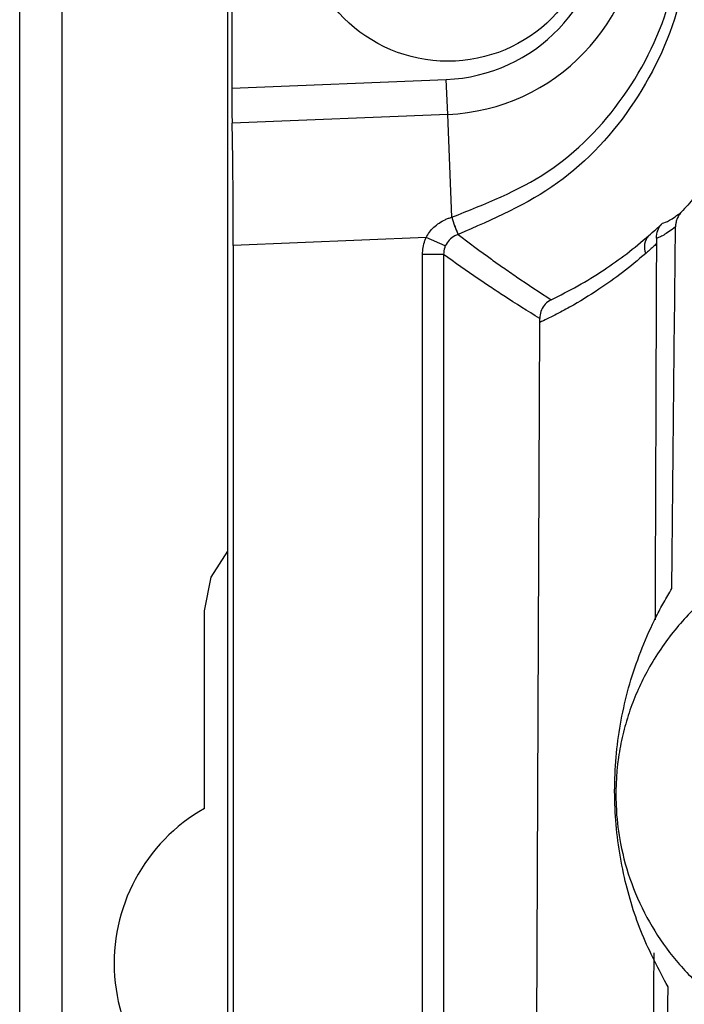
# Model space of a CAD drawing. Header units: millimetres. Extents: x -0.66 to 0.91, y -0.4 to 0.64.
# Tile 45 of 241: x -0.0314 to -0.0156, y -0.0119 to 0.0115. Entities that reach past the tile are written whole.
import ezdxf

# ---------------------------------------------------------------- set-up
doc = ezdxf.new("R2010")
doc.units = ezdxf.units.MM
doc.layers.add('FORMAT', color=7, linetype='Continuous')

msp = doc.modelspace()

# ---------------------------------------------------------------- linework, layer by layer
at = {"layer": 'FORMAT', "color": 7, "linetype": 'Continuous', "lineweight": 25}
for p, q in [((-0.026473, -0.03602), (-0.026473, 0.324067)), ((-0.031429, -0.035976), (-0.031429, 0.324024)), ((-0.030429, 0.324024), (-0.030429, -0.035976)), ((-0.026377, 0.018168), (-0.026377, 0.009879)), ((-0.026377, 0.009879), (-0.021268, 0.010089)), ((-0.021234, 0.009258), (-0.021268, 0.010089)), ((-0.021234, 0.009258), (-0.026369, 0.009047)), ((-0.021133, 0.006809), (-0.021234, 0.009258)), ((-0.021136, 0.006808), (-0.021133, 0.006809)), ((-0.021748, 0.006324), (-0.026342, 0.006136)), ((-0.026342, 0.006136), (-0.026342, -0.035889)), ((-0.02129, 0.006123), (-0.021748, 0.006324)), ((-0.021333, 0.005921), (-0.021833, 0.005921)), ((-0.021833, -0.03138), (-0.021833, 0.005921)), ((-0.021333, 0.005921), (-0.021333, -0.03088)), ((-0.01917, -0.028717), (-0.019042, 0.004297)), ((-0.027029, -0.007281), (-0.027029, -0.002576))]:
    msp.add_line(p, q, dxfattribs=at)
at = {"layer": 'FORMAT', "color": 7, "linetype": 'Continuous', "lineweight": 25, "flags": 128}
msp.add_lwpolyline([(-0.027029, -0.002576), (-0.02687, -0.001773), (-0.026473, -0.001153)], dxfattribs=at)
at = {"layer": 'FORMAT', "color": 7, "linetype": 'Continuous', "lineweight": 25}
msp.add_circle((-0.021229, 0.014024), 0.0035, dxfattribs=at)
for centre, radius, start, end in [((-0.021429, 0.014024), 0.0047695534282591, 272.349841, 87.650159), ((-0.021429, 0.014024), 0.0039380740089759, 272.349841, 87.650159), ((-0.018148, 0.007666), 0.0031082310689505, 196.014699, 204.07961), ((-0.018154, 0.007665), 0.0030993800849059, 196.030376, 204.116934), ((-0.016155, 0.0061), 0.0003939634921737, 137.118993, 203.50287), ((-0.024929, -0.010976), 0.00425, 119.611584, 248.702605)]:
    msp.add_arc(centre, radius, start, end, dxfattribs=at)
for centre, major_axis, start_param, end_param in [((-0.02636, 0.00988), (1.249594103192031e-08, 0.001000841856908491), 1.571512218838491, 2.553277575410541), ((-0.026403, 0.006133), (4.373579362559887e-08, 0.003502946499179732), 4.713104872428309, 5.694870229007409)]:
    msp.add_ellipse(centre, major_axis=major_axis, ratio=0.01744, start_param=start_param, end_param=end_param, dxfattribs=at)
for points, knots in [([(-0.0209832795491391, 0.0216489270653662), (-0.0205470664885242, 0.0214828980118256), (-0.0192667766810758, 0.0209956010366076), (-0.0174574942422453, 0.0195681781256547), (-0.0159763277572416, 0.0173160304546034), (-0.0153096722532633, 0.0146924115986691), (-0.0155385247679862, 0.0119703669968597), (-0.016661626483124, 0.0094922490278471), (-0.0185137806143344, 0.0074674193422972), (-0.0201603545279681, 0.0067546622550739), (-0.0209832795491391, 0.0063984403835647)], [0, 0, 0, 0, 0.0694894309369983, 0.203952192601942, 0.3359215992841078, 0.4666839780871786, 0.6005377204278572, 0.7347583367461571, 0.8674374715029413, 1, 1, 1, 1]), ([(-0.0211332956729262, 0.0068089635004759), (-0.0203454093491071, 0.0071182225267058), (-0.0187571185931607, 0.0077416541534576), (-0.0169176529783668, 0.0096259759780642), (-0.0157698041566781, 0.0120125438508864), (-0.0155317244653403, 0.0146801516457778), (-0.0162211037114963, 0.0172367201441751), (-0.0177148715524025, 0.0193732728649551), (-0.0194893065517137, 0.0206770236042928), (-0.0207177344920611, 0.0210965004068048), (-0.0211332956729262, 0.021238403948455)], [0, 0, 0, 0, 0.1299077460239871, 0.2618794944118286, 0.39748493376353, 0.5340189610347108, 0.666962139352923, 0.7993534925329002, 0.932123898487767, 1, 1, 1, 1]), ([(-0.0147731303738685, 0.0081151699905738), (-0.0149594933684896, 0.0078264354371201), (-0.0152290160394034, 0.0074088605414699), (-0.0155644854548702, 0.0070405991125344), (-0.0156679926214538, 0.0069269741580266)], [0, 0, 0, 0, 0.691455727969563, 1, 1, 1, 1]), ([(-0.0217476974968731, 0.0063244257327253), (-0.0217223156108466, 0.0063684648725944), (-0.0216707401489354, 0.0064579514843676), (-0.0215642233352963, 0.0065734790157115), (-0.0214390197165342, 0.0066733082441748), (-0.0213199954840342, 0.0067397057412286), (-0.0212173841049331, 0.0067829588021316), (-0.02116305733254, 0.0067997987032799), (-0.0211358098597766, 0.0068082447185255)], [0, 0, 0, 0, 0.1896102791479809, 0.3852841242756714, 0.583674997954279, 0.7872873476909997, 0.8933144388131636, 1, 1, 1, 1]), ([(-0.0161181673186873, 0.0066642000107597), (-0.0160705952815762, 0.0066767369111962), (-0.0159770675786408, 0.0067013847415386), (-0.0157698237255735, 0.0068526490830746), (-0.0156679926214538, 0.0069269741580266)], [0, 0, 0, 0, 0.5086411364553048, 1, 1, 1, 1]), ([(-0.0156679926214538, 0.0069269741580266), (-0.0156870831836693, 0.0069040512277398), (-0.0157258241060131, 0.0068575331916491), (-0.0157674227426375, 0.0067773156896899), (-0.0157957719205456, 0.0066913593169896), (-0.0158059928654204, 0.0066236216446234), (-0.0158069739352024, 0.0065850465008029), (-0.0158071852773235, 0.0065767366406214)], [0, 0, 0, 0, 0.2304213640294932, 0.4675994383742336, 0.6979862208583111, 0.9349401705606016, 1, 1, 1, 1]), ([(-0.0164434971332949, 0.0063678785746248), (-0.0163876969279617, 0.0064170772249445), (-0.0162784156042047, 0.0065134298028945), (-0.0161708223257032, 0.0066146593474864), (-0.0161181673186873, 0.0066642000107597)], [0, 0, 0, 0, 0.5106106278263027, 1, 1, 1, 1]), ([(-0.016262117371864, 0.0063088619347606), (-0.0162557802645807, 0.0063720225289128), (-0.0162436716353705, 0.0064927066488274), (-0.0161735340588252, 0.0066040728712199), (-0.0161280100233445, 0.0066542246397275), (-0.0161194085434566, 0.0066629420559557), (-0.0161181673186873, 0.0066642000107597)], [0, 0, 0, 0, 0.4735817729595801, 0.9048964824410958, 0.9862762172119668, 1, 1, 1, 1]), ([(-0.0158071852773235, 0.0065767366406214), (-0.0158601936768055, 0.0065366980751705), (-0.0159662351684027, 0.0064566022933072), (-0.0160923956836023, 0.006377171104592), (-0.016193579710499, 0.0063254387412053), (-0.0162423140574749, 0.0063111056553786), (-0.0162618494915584, 0.0063088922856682), (-0.016262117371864, 0.0063088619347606)], [0, 0, 0, 0, 0.2457551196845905, 0.4916247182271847, 0.7440023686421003, 0.9964896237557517, 1, 1, 1, 1]), ([(-0.015893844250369, -0.002042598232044), (-0.0158796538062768, -0.0006072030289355), (-0.015851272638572, 0.0022636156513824), (-0.0158218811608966, 0.0051390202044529), (-0.0158071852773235, 0.0065767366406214)], [0, 0, 0, 0, 0.4999950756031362, 1, 1, 1, 1]), ([(-0.0209859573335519, 0.0063975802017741), (-0.0210128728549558, 0.006387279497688), (-0.0210919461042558, 0.0063570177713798), (-0.021207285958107, 0.0062698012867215), (-0.021262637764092, 0.0061717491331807), (-0.021290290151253, 0.0061227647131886)], [0, 0, 0, 0, 0.2052388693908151, 0.602957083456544, 1, 1, 1, 1]), ([(-0.0209832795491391, 0.0063984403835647), (-0.0209835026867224, 0.0063983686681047), (-0.0209839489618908, 0.0063982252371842), (-0.0209846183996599, 0.0063980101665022), (-0.0209852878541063, 0.0063977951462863), (-0.0209857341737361, 0.0063976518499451), (-0.0209859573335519, 0.0063975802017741)], [0, 0, 0, 0, 0.249999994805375, 0.4999999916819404, 0.7499999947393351, 1, 1, 1, 1]), ([(-0.0209859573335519, 0.0063975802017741), (-0.0207208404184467, 0.0061966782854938), (-0.0203650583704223, 0.0059270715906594), (-0.0199006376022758, 0.0055982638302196), (-0.0194287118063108, 0.005270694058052), (-0.0190463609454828, 0.0050209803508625), (-0.0187710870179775, 0.0048411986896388)], [0, 0, 0, 0, 0.3615432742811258, 0.4851844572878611, 0.6293579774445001, 1, 1, 1, 1]), ([(-0.0187710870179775, 0.0048411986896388), (-0.0185578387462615, 0.0049478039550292), (-0.0181309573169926, 0.0051612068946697), (-0.0175312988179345, 0.0055323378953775), (-0.0169665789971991, 0.00592927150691), (-0.0166179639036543, 0.0062215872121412), (-0.0164434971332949, 0.0063678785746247)], [0, 0, 0, 0, 0.2650342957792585, 0.5305469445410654, 0.7650590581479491, 1, 1, 1, 1]), ([(-0.021832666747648, 0.0059210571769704), (-0.0218299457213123, 0.0059764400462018), (-0.0218244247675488, 0.0060888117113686), (-0.0217891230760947, 0.0062237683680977), (-0.021757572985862, 0.0063004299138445), (-0.0217476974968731, 0.0063244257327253)], [0, 0, 0, 0, 0.4003469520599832, 0.8123026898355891, 1, 1, 1, 1]), ([(-0.021290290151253, 0.0061227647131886), (-0.0212953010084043, 0.0061107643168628), (-0.0213219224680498, 0.0060470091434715), (-0.021327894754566, 0.0059774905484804), (-0.0213327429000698, 0.0059210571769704)], [0, 0, 0, 0, 0.1882262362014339, 1, 1, 1, 1]), ([(-0.0162618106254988, 0.0061722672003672), (-0.0162882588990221, 0.0061477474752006), (-0.0163291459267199, 0.0061098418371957), (-0.0163847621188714, 0.0060593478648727), (-0.0164284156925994, 0.0060201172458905), (-0.0164721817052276, 0.0059811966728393), (-0.0165014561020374, 0.0059555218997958), (-0.0165160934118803, 0.0059426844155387)], [0, 0, 0, 0, 0.3140918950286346, 0.4855622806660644, 0.6570353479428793, 0.8285163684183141, 1, 1, 1, 1]), ([(-0.0162618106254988, 0.0061722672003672), (-0.0162675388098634, 0.0046069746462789), (-0.0162784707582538, 0.001619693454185), (-0.0162896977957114, -0.0013638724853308), (-0.0162950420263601, -0.0027840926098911)], [0, 0, 0, 0, 0.5239856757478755, 1, 1, 1, 1]), ([(-0.016262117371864, 0.0063088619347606), (-0.0162619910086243, 0.006292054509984), (-0.016261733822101, 0.006257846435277), (-0.0162617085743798, 0.0062172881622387), (-0.0162617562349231, 0.0061887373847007), (-0.0162617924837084, 0.0061777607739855), (-0.0162618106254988, 0.0061722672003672)], [0, 0, 0, 0, 0.3716312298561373, 0.7563793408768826, 0.8780727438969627, 1, 1, 1, 1]), ([(-0.0190423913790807, 0.0043938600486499), (-0.0193259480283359, 0.0045704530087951), (-0.0197194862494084, 0.0048155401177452), (-0.0202073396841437, 0.0051371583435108), (-0.0206872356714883, 0.0054594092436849), (-0.0210571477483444, 0.0057239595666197), (-0.0213327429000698, 0.0059210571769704)], [0, 0, 0, 0, 0.3714112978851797, 0.51546857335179, 0.6390101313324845, 1, 1, 1, 1]), ([(-0.0165160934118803, 0.0059426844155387), (-0.0166983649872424, 0.0057895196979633), (-0.017063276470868, 0.0054828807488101), (-0.0176680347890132, 0.0050556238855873), (-0.0182100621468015, 0.0047241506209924), (-0.0186828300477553, 0.0044697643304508), (-0.0189225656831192, 0.0043548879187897), (-0.0190424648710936, 0.0042974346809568)], [0, 0, 0, 0, 0.2268295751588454, 0.4541175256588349, 0.7267442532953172, 0.8633363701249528, 1, 1, 1, 1]), ([(-0.0187710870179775, 0.0048411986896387), (-0.0187727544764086, 0.0048403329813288), (-0.0187866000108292, 0.004833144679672), (-0.018848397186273, 0.0047970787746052), (-0.0189413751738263, 0.0047119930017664), (-0.0190260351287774, 0.0045631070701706), (-0.0190369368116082, 0.0044503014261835), (-0.0190423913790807, 0.0043938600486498)], [0, 0, 0, 0, 0.0104693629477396, 0.0869310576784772, 0.3981112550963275, 0.6988499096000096, 1, 1, 1, 1]), ([(-0.0190424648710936, 0.0042974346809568), (-0.0190424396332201, 0.0043052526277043), (-0.019042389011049, 0.0043209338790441), (-0.01904235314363, 0.0043449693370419), (-0.0190423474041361, 0.0043693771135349), (-0.0190423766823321, 0.0043856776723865), (-0.0190423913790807, 0.0043938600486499)], [0, 0, 0, 0, 0.2459170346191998, 0.4932608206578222, 0.7456326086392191, 1, 1, 1, 1]), ([(-0.0106230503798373, -0.0007072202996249), (-0.0108364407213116, -0.0007051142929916), (-0.0112652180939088, -0.0007008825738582), (-0.0119115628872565, -0.0007761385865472), (-0.0125573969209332, -0.0009139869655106), (-0.0131560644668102, -0.0011094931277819), (-0.0137003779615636, -0.0013461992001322), (-0.0141926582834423, -0.0016132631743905), (-0.0146660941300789, -0.0019271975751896), (-0.0151064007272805, -0.0022800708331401), (-0.0155091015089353, -0.0026658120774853), (-0.0158740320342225, -0.0030827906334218), (-0.016205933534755, -0.0035376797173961), (-0.0164915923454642, -0.0040144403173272), (-0.0167293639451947, -0.0045049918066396), (-0.0169202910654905, -0.0050047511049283), (-0.0170692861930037, -0.0055268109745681), (-0.0172175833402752, -0.0063011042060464), (-0.0172535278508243, -0.0071772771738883), (-0.0171234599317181, -0.0081880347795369), (-0.0168739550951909, -0.0090873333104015), (-0.0164513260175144, -0.009997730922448), (-0.0158864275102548, -0.0108316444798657), (-0.0153115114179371, -0.0114430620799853), (-0.0147928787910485, -0.0118755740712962), (-0.0143745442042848, -0.0121711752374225), (-0.0139307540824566, -0.012434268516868), (-0.0134624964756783, -0.0126630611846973), (-0.0129708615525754, -0.0128548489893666), (-0.0124600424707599, -0.0130070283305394), (-0.0119333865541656, -0.0131176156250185), (-0.0113427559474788, -0.0131897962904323), (-0.0106878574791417, -0.0132112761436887), (-0.0102178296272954, -0.0131609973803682), (-0.0099814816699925, -0.0131357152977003)], [0, 0, 0, 0, 0.0309686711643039, 0.0622271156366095, 0.0944150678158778, 0.1269285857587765, 0.1536645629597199, 0.1805905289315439, 0.2081255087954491, 0.2358749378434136, 0.2620662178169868, 0.2884535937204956, 0.3154700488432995, 0.3427091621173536, 0.3677963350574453, 0.3930747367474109, 0.4186548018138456, 0.4446534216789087, 0.5044788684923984, 0.5412078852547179, 0.5878434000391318, 0.6353099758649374, 0.6822367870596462, 0.7299454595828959, 0.7541916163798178, 0.7786357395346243, 0.8032363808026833, 0.8281989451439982, 0.8535713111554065, 0.8792840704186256, 0.9051670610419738, 0.9313987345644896, 0.9655046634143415, 1, 1, 1, 1]), ([(-0.0159850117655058, -0.0115334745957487), (-0.0162030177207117, -0.0111216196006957), (-0.0166439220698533, -0.0102886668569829), (-0.0170704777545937, -0.0088834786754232), (-0.017289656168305, -0.007360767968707), (-0.0172369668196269, -0.0057693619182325), (-0.0169087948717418, -0.00419177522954), (-0.0164616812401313, -0.0030752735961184), (-0.0160889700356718, -0.0023700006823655), (-0.0159589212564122, -0.0021517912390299), (-0.0158938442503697, -0.002042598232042)], [0, 0, 0, 0, 0.1397007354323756, 0.2825366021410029, 0.4402438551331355, 0.602476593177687, 0.7608957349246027, 0.9239567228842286, 0.9619475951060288, 1, 1, 1, 1]), ([(-0.0163254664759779, -0.0107239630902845), (-0.016337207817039, -0.013712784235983), (-0.0163575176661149, -0.0188827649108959), (-0.0163808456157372, -0.0245868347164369), (-0.0163926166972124, -0.0274419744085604), (-0.0163960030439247, -0.0282509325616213), (-0.0163970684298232, -0.0285161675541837), (-0.0163975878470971, -0.0286454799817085)], [0, 0, 0, 0, 0.4996956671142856, 0.8643598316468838, 0.9555255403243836, 0.9783169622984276, 1, 1, 1, 1]), ([(-0.0161055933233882, -0.0247808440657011), (-0.016104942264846, -0.0247068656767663), (-0.0160661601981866, -0.0203001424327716), (-0.0160252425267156, -0.0158797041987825), (-0.0159850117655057, -0.0115334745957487)], [0, 0, 0, 0, 0.0167876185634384, 1, 1, 1, 1])]:
    msp.add_open_spline(points, degree=3, knots=knots, dxfattribs=at)

doc.saveas('drawing.dxf')
